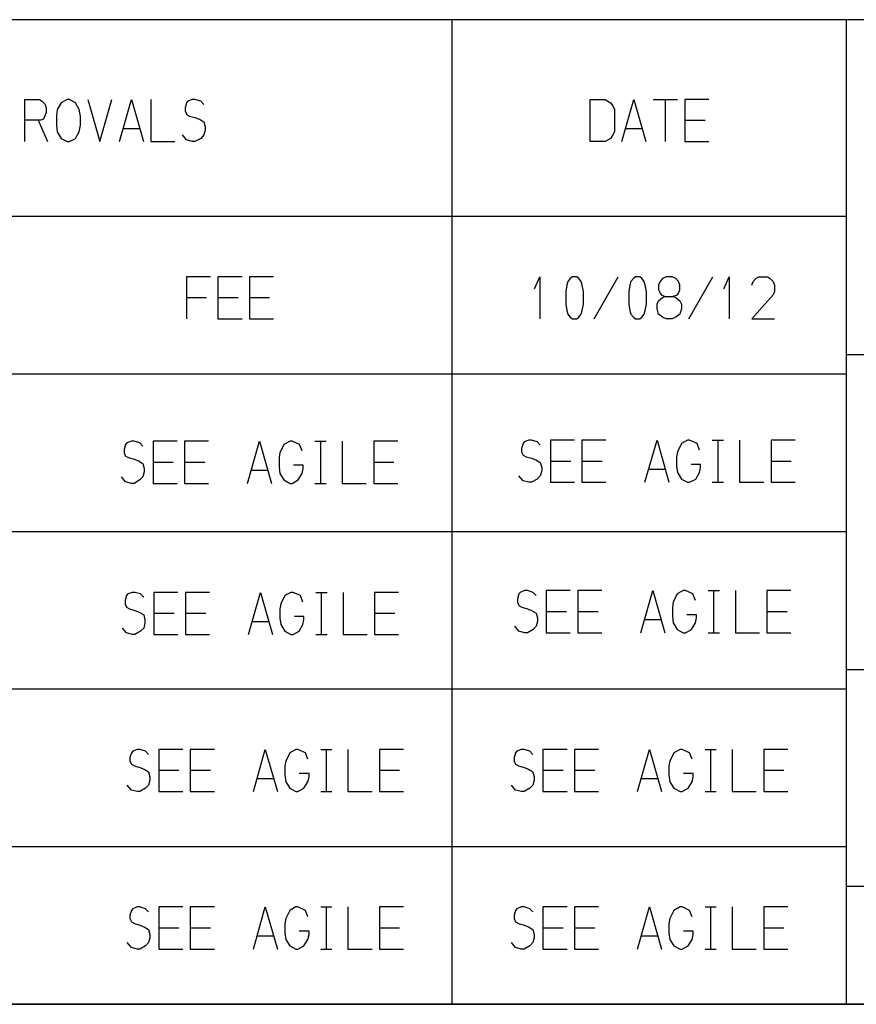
# Model space of a CAD drawing. Extents: x 0 to 1189, y 35 to 806.
# Tile 7 of 18: x 750 to 867, y 62 to 199. Entities that reach past the tile are written whole.
import ezdxf

# ---------------------------------------------------------------- set-up
doc = ezdxf.new("R2010")
doc.units = 0
doc.layers.add('1', color=1, linetype='CONTINUOUS')

msp = doc.modelspace()

# ---------------------------------------------------------------- linework, layer by layer
at = {"layer": '1'}
for p, q in [((1162.45, 199.13), (502.35, 199.13)), ((810.4, 61.63), (810.4, 199.13)), ((865.42, 61.63), (865.42, 199.13)), ((750.73, 182.1), (750.73, 187.98)), ((750.73, 187.98), (752.78, 187.98)), ((752.78, 187.98), (753.13, 187.75)), ((753.13, 187.75), (753.55, 187.3)), ((753.55, 187.3), (753.7, 186.83)), ((755.8, 187.53), (755.25, 186.6)), ((756.65, 187.98), (755.8, 187.53)), ((756.95, 187.98), (756.65, 187.98)), ((757.8, 187.53), (756.95, 187.98)), ((758.33, 186.6), (757.8, 187.53)), ((759.53, 187.98), (761.2, 182.1)), ((761.2, 182.1), (762.88, 187.98)), ((763.93, 182.1), (765.6, 187.98)), ((765.6, 187.98), (767.28, 182.1)), ((768.33, 187.98), (768.33, 182.1)), ((773.3, 187.53), (773.1, 186.83)), ((773.5, 187.75), (773.3, 187.53)), ((774.1, 187.98), (773.5, 187.75)), ((774.48, 187.98), (774.1, 187.98)), ((775.28, 187.75), (774.48, 187.98)), ((775.7, 187.3), (775.28, 187.75)), ((829.65, 182.1), (829.65, 187.98)), ((829.65, 187.98), (831.73, 187.98)), ((831.73, 187.98), (832.48, 187.53)), ((832.48, 187.53), (832.83, 187.08)), ((832.83, 187.08), (833.03, 186.6)), ((834.05, 182.1), (835.75, 187.98)), ((835.75, 187.98), (837.43, 182.1)), ((838.45, 187.98), (841.83, 187.98)), ((840.15, 182.1), (840.15, 187.98)), ((846.23, 187.98), (842.85, 187.98)), ((842.85, 187.98), (842.85, 182.1)), ((753.7, 186.15), (753.33, 185.23)), ((753.7, 186.83), (753.7, 186.15)), ((755.25, 186.6), (755.13, 185.68)), ((755.13, 185.68), (755.13, 184.4)), ((758.48, 185.68), (758.33, 186.6)), ((758.48, 184.4), (758.48, 185.68)), ((773.1, 186.83), (773.1, 186.38)), ((773.1, 186.38), (773.3, 185.93)), ((773.3, 185.93), (773.73, 185.68)), ((773.73, 185.68), (774.48, 185.45)), ((833.03, 186.6), (833.03, 183.48)), ((752.95, 185.08), (750.73, 185.08)), ((752.6, 185.08), (753.9, 182.1)), ((753.33, 185.23), (752.95, 185.08)), ((755.13, 184.4), (755.25, 183.48)), ((758.33, 183.48), (758.48, 184.4)), ((774.48, 185.45), (775.1, 185.23)), ((775.1, 185.23), (775.7, 184.85)), ((775.7, 184.85), (775.9, 184.15)), ((842.85, 185.08), (845.7, 185.08)), ((755.25, 183.48), (755.8, 182.55)), ((757.8, 182.55), (758.33, 183.48)), ((764.43, 183.93), (766.8, 183.93)), ((773.3, 182.33), (772.73, 183.03)), ((775.7, 183.03), (775.28, 182.55)), ((775.9, 183.7), (775.7, 183.03)), ((775.9, 184.15), (775.9, 183.7)), ((832.83, 183.03), (832.48, 182.55)), ((833.03, 183.48), (832.83, 183.03)), ((834.55, 183.93), (836.93, 183.93)), ((755.8, 182.55), (756.65, 182.1)), ((756.65, 182.1), (756.95, 182.1)), ((756.95, 182.1), (757.8, 182.55)), ((768.33, 182.1), (771.68, 182.1)), ((774.1, 182.1), (773.3, 182.33)), ((774.48, 182.1), (774.1, 182.1)), ((775.28, 182.55), (774.48, 182.1)), ((831.73, 182.1), (829.65, 182.1)), ((832.48, 182.55), (831.73, 182.1)), ((842.85, 182.1), (846.23, 182.1)), ((865.42, 171.63), (707.27, 171.63)), ((776.65, 163.23), (773.28, 163.23)), ((773.28, 163.23), (773.28, 157.35)), ((781.05, 163.23), (777.68, 163.23)), ((777.68, 163.23), (777.68, 157.35)), ((785.45, 163.23), (782.08, 163.23)), ((782.08, 163.23), (782.08, 157.35)), ((821.9, 161.55), (822.63, 163.23)), ((822.63, 163.23), (822.63, 157.35)), ((826.53, 162.55), (826.38, 162.08)), ((826.88, 163), (826.53, 162.55)), ((827.18, 163.23), (826.88, 163)), ((827.8, 163.23), (827.18, 163.23)), ((828.08, 163), (827.8, 163.23)), ((828.4, 162.55), (828.08, 163)), ((828.55, 162.08), (828.4, 162.55)), ((830.2, 157.35), (833.58, 163.23)), ((835.33, 162.55), (835.18, 162.08)), ((835.68, 163), (835.33, 162.55)), ((835.98, 163.23), (835.68, 163)), ((836.6, 163.23), (835.98, 163.23)), ((836.88, 163), (836.6, 163.23)), ((837.2, 162.55), (836.88, 163)), ((837.35, 162.08), (837.2, 162.55)), ((839.4, 162.55), (839.2, 162.08)), ((839.73, 163), (839.4, 162.55)), ((840.28, 163.23), (839.73, 163)), ((841.08, 163.23), (840.28, 163.23)), ((841.6, 163), (841.08, 163.23)), ((842, 162.55), (841.6, 163)), ((842.18, 162.08), (842, 162.55)), ((843.4, 157.35), (846.78, 163.23)), ((848.3, 161.55), (849.03, 163.23)), ((849.03, 163.23), (849.03, 157.35)), ((852.23, 162.08), (852.4, 162.55)), ((852.4, 162.55), (852.78, 163)), ((852.78, 163), (853.2, 163.23)), ((853.2, 163.23), (854.4, 163.23)), ((854.4, 163.23), (854.78, 163)), ((854.78, 163), (855.2, 162.55)), ((855.2, 162.55), (855.38, 162.08)), ((826.38, 162.08), (826.23, 161.18)), ((826.23, 161.18), (826.23, 159.4)), ((828.7, 161.18), (828.55, 162.08)), ((828.7, 159.4), (828.7, 161.18)), ((835.18, 162.08), (835.03, 161.18)), ((835.03, 161.18), (835.03, 159.4)), ((837.53, 161.18), (837.35, 162.08)), ((837.53, 159.4), (837.53, 161.18)), ((839.2, 162.08), (839.2, 161.4)), ((839.2, 161.4), (839.4, 160.93)), ((839.4, 160.93), (839.55, 160.7)), ((841.85, 160.7), (842, 160.93)), ((842, 160.93), (842.18, 161.4)), ((842.18, 161.4), (842.18, 162.08)), ((855.38, 161.18), (855.2, 160.7)), ((855.38, 162.08), (855.38, 161.18)), ((773.28, 160.33), (776.1, 160.33)), ((777.68, 160.33), (780.5, 160.33)), ((782.08, 160.33), (784.9, 160.33)), ((839, 159.4), (839.2, 159.88)), ((839.2, 159.88), (839.73, 160.33)), ((839.55, 160.7), (840.13, 160.48)), ((839.73, 160.33), (840.13, 160.48)), ((840.13, 160.48), (841.23, 160.48)), ((841.08, 160.48), (841.85, 160.7)), ((841.23, 160.48), (841.6, 160.33)), ((841.6, 160.33), (842.18, 159.88)), ((842.18, 159.88), (842.38, 159.4)), ((855.2, 160.7), (852.23, 157.35)), ((826.23, 159.4), (826.38, 158.5)), ((826.38, 158.5), (826.53, 158.03)), ((828.4, 158.03), (828.55, 158.5)), ((828.55, 158.5), (828.7, 159.4)), ((835.03, 159.4), (835.18, 158.5)), ((835.18, 158.5), (835.33, 158.03)), ((837.2, 158.03), (837.35, 158.5)), ((837.35, 158.5), (837.53, 159.4)), ((839, 158.73), (839, 159.4)), ((839.2, 158.03), (839, 158.73)), ((842.38, 158.73), (842.18, 158.03)), ((842.38, 159.4), (842.38, 158.73)), ((777.68, 157.35), (781.05, 157.35)), ((782.08, 157.35), (785.45, 157.35)), ((826.53, 158.03), (826.88, 157.58)), ((826.88, 157.58), (827.18, 157.35)), ((827.18, 157.35), (827.8, 157.35)), ((827.8, 157.35), (828.08, 157.58)), ((828.08, 157.58), (828.4, 158.03)), ((835.33, 158.03), (835.68, 157.58)), ((835.68, 157.58), (835.98, 157.35)), ((835.98, 157.35), (836.6, 157.35)), ((836.6, 157.35), (836.88, 157.58)), ((836.88, 157.58), (837.2, 158.03)), ((839.73, 157.58), (839.2, 158.03)), ((840.28, 157.35), (839.73, 157.58)), ((841.08, 157.35), (840.28, 157.35)), ((841.6, 157.58), (841.08, 157.35)), ((842.18, 158.03), (841.6, 157.58)), ((852.23, 157.35), (855.38, 157.35)), ((865.42, 152.38), (1162.45, 152.38)), ((865.42, 149.63), (707.27, 149.63)), ((765.6, 140.28), (764.98, 140.03)), ((765.98, 140.28), (765.6, 140.28)), ((766.78, 140.03), (765.98, 140.28)), ((771.98, 140.28), (768.63, 140.28)), ((768.63, 140.28), (768.63, 134.38)), ((776.38, 140.28), (773.03, 140.28)), ((773.03, 140.28), (773.03, 134.38)), ((781.83, 134.38), (783.5, 140.28)), ((783.5, 140.28), (785.18, 134.38)), ((787.75, 140.28), (786.9, 139.8)), ((788.05, 140.28), (787.75, 140.28)), ((789.08, 139.8), (788.05, 140.28)), ((791.23, 140.28), (792.8, 140.28)), ((792.03, 134.38), (792.03, 140.28)), ((795.03, 140.28), (795.03, 134.38)), ((802.78, 140.28), (799.43, 140.28)), ((799.43, 140.28), (799.43, 134.38)), ((821.08, 140.4), (820.45, 140.18)), ((821.45, 140.4), (821.08, 140.4)), ((822.25, 140.18), (821.45, 140.4)), ((827.45, 140.4), (824.1, 140.4)), ((824.1, 140.4), (824.1, 134.53)), ((831.85, 140.4), (828.5, 140.4)), ((828.5, 140.4), (828.5, 134.53)), ((837.3, 134.53), (838.98, 140.4)), ((838.98, 140.4), (840.65, 134.53)), ((843.23, 140.4), (842.38, 139.95)), ((843.53, 140.4), (843.23, 140.4)), ((844.58, 139.95), (843.53, 140.4)), ((846.7, 140.4), (848.28, 140.4)), ((847.53, 134.53), (847.53, 140.4)), ((850.5, 140.4), (850.5, 134.53)), ((858.28, 140.4), (854.9, 140.4)), ((854.9, 140.4), (854.9, 134.53)), ((764.8, 139.8), (764.6, 139.13)), ((764.6, 139.13), (764.6, 138.65)), ((764.98, 140.03), (764.8, 139.8)), ((767.2, 139.58), (766.78, 140.03)), ((786.9, 139.8), (786.33, 138.65)), ((789.43, 138.9), (789.08, 139.8)), ((820.28, 139.95), (820.08, 139.25)), ((820.08, 139.25), (820.08, 138.8)), ((820.45, 140.18), (820.28, 139.95)), ((822.68, 139.7), (822.25, 140.18)), ((842.38, 139.95), (841.83, 138.8)), ((844.9, 139.03), (844.58, 139.95)), ((764.6, 138.65), (764.8, 138.2)), ((764.8, 138.2), (765.2, 137.98)), ((765.2, 137.98), (765.98, 137.75)), ((765.98, 137.75), (766.58, 137.53)), ((766.58, 137.53), (767.2, 137.13)), ((786.33, 138.65), (786.23, 137.98)), ((786.23, 137.98), (786.23, 136.68)), ((820.08, 138.8), (820.28, 138.33)), ((820.28, 138.33), (820.7, 138.1)), ((820.7, 138.1), (821.45, 137.88)), ((821.45, 137.88), (822.08, 137.65)), ((822.08, 137.65), (822.68, 137.28)), ((824.1, 137.5), (826.93, 137.5)), ((828.5, 137.5), (831.33, 137.5)), ((841.83, 138.8), (841.7, 138.1)), ((841.7, 138.1), (841.7, 136.8)), ((854.9, 137.5), (857.73, 137.5)), ((767.2, 137.13), (767.4, 136.45)), ((767.4, 136.45), (767.4, 135.98)), ((768.63, 137.35), (771.45, 137.35)), ((773.03, 137.35), (775.85, 137.35)), ((782.33, 136.23), (784.68, 136.23)), ((786.23, 136.68), (786.33, 135.75)), ((789.58, 136.9), (788.25, 136.9)), ((789.43, 135.75), (789.58, 136.45)), ((789.58, 136.45), (789.58, 136.9)), ((799.43, 137.35), (802.25, 137.35)), ((822.68, 137.28), (822.88, 136.58)), ((822.88, 136.13), (822.68, 135.43)), ((822.88, 136.58), (822.88, 136.13)), ((837.8, 136.35), (840.18, 136.35)), ((841.7, 136.8), (841.83, 135.9)), ((845.05, 137.03), (843.73, 137.03)), ((844.9, 135.9), (845.05, 136.58)), ((845.05, 136.58), (845.05, 137.03)), ((764.8, 134.6), (764.23, 135.3)), ((766.78, 134.85), (765.98, 134.38)), ((767.2, 135.3), (766.78, 134.85)), ((767.4, 135.98), (767.2, 135.3)), ((786.33, 135.75), (786.9, 134.85)), ((786.9, 134.85), (787.75, 134.38)), ((788.05, 134.38), (788.9, 134.85)), ((788.9, 134.85), (789.43, 135.75)), ((820.28, 134.75), (819.7, 135.43)), ((821.08, 134.53), (820.28, 134.75)), ((822.25, 134.98), (821.45, 134.53)), ((822.68, 135.43), (822.25, 134.98)), ((841.83, 135.9), (842.38, 134.98)), ((842.38, 134.98), (843.23, 134.53)), ((843.53, 134.53), (844.38, 134.98)), ((844.38, 134.98), (844.9, 135.9)), ((765.6, 134.38), (764.8, 134.6)), ((765.98, 134.38), (765.6, 134.38)), ((768.63, 134.38), (771.98, 134.38)), ((773.03, 134.38), (776.38, 134.38)), ((787.75, 134.38), (788.05, 134.38)), ((791.23, 134.38), (792.8, 134.38)), ((795.03, 134.38), (798.38, 134.38)), ((799.43, 134.38), (802.78, 134.38)), ((821.45, 134.53), (821.08, 134.53)), ((824.1, 134.53), (827.45, 134.53)), ((828.5, 134.53), (831.85, 134.53)), ((843.23, 134.53), (843.53, 134.53)), ((846.7, 134.53), (848.28, 134.53)), ((850.5, 134.53), (853.88, 134.53)), ((854.9, 134.53), (858.28, 134.53)), ((865.42, 127.63), (707.27, 127.63)), ((764.93, 118.7), (764.73, 118)), ((765.1, 118.93), (764.93, 118.7)), ((765.73, 119.15), (765.1, 118.93)), ((766.1, 119.15), (765.73, 119.15)), ((766.9, 118.93), (766.1, 119.15)), ((767.33, 118.48), (766.9, 118.93)), ((772.1, 119.15), (768.75, 119.15)), ((768.75, 119.15), (768.75, 113.28)), ((776.5, 119.15), (773.15, 119.15)), ((773.15, 119.15), (773.15, 113.28)), ((781.95, 113.28), (783.63, 119.15)), ((783.63, 119.15), (785.3, 113.28)), ((787.03, 118.7), (786.45, 117.55)), ((787.88, 119.15), (787.03, 118.7)), ((788.18, 119.15), (787.88, 119.15)), ((789.2, 118.7), (788.18, 119.15)), ((789.55, 117.78), (789.2, 118.7)), ((791.35, 119.15), (792.93, 119.15)), ((792.15, 113.28), (792.15, 119.15)), ((795.15, 119.15), (795.15, 113.28)), ((802.9, 119.15), (799.55, 119.15)), ((799.55, 119.15), (799.55, 113.28)), ((819.7, 118.93), (819.5, 118.25)), ((819.5, 118.25), (819.5, 117.78)), ((819.88, 119.15), (819.7, 118.93)), ((820.5, 119.4), (819.88, 119.15)), ((820.88, 119.4), (820.5, 119.4)), ((821.68, 119.15), (820.88, 119.4)), ((822.1, 118.7), (821.68, 119.15)), ((826.88, 119.4), (823.53, 119.4)), ((823.53, 119.4), (823.53, 113.5)), ((831.28, 119.4), (827.93, 119.4)), ((827.93, 119.4), (827.93, 113.5)), ((836.73, 113.5), (838.4, 119.4)), ((838.4, 119.4), (840.08, 113.5)), ((841.8, 118.93), (841.23, 117.78)), ((842.65, 119.4), (841.8, 118.93)), ((842.95, 119.4), (842.65, 119.4)), ((843.98, 118.93), (842.95, 119.4)), ((844.33, 118), (843.98, 118.93)), ((846.13, 119.4), (847.7, 119.4)), ((846.93, 113.5), (846.93, 119.4)), ((849.93, 119.4), (849.93, 113.5)), ((857.68, 119.4), (854.33, 119.4)), ((854.33, 119.4), (854.33, 113.5)), ((764.73, 118), (764.73, 117.55)), ((764.73, 117.55), (764.93, 117.08)), ((764.93, 117.08), (765.33, 116.85)), ((786.45, 117.55), (786.35, 116.85)), ((819.5, 117.78), (819.7, 117.33)), ((819.7, 117.33), (820.1, 117.1)), ((820.1, 117.1), (820.88, 116.88)), ((820.88, 116.88), (821.48, 116.63)), ((841.23, 117.78), (841.13, 117.1)), ((841.13, 117.1), (841.13, 115.8)), ((765.33, 116.85), (766.1, 116.63)), ((766.1, 116.63), (766.7, 116.4)), ((766.7, 116.4), (767.33, 116.03)), ((767.33, 116.03), (767.5, 115.33)), ((768.75, 116.25), (771.58, 116.25)), ((773.15, 116.25), (775.98, 116.25)), ((786.35, 116.85), (786.35, 115.55)), ((786.35, 115.55), (786.45, 114.65)), ((789.7, 115.8), (788.38, 115.8)), ((789.7, 115.33), (789.7, 115.8)), ((799.55, 116.25), (802.38, 116.25)), ((821.48, 116.63), (822.1, 116.25)), ((822.1, 116.25), (822.28, 115.58)), ((822.28, 115.58), (822.28, 115.1)), ((823.53, 116.48), (826.35, 116.48)), ((827.93, 116.48), (830.75, 116.48)), ((841.13, 115.8), (841.23, 114.88)), ((844.48, 116.03), (843.15, 116.03)), ((844.33, 114.88), (844.48, 115.58)), ((844.48, 115.58), (844.48, 116.03)), ((854.33, 116.48), (857.15, 116.48)), ((764.93, 113.5), (764.35, 114.18)), ((767.33, 114.18), (766.9, 113.73)), ((767.5, 114.88), (767.33, 114.18)), ((767.5, 115.33), (767.5, 114.88)), ((782.45, 115.1), (784.8, 115.1)), ((786.45, 114.65), (787.03, 113.73)), ((789.03, 113.73), (789.55, 114.65)), ((789.55, 114.65), (789.7, 115.33)), ((819.7, 113.73), (819.13, 114.43)), ((822.1, 114.43), (821.68, 113.98)), ((822.28, 115.1), (822.1, 114.43)), ((837.23, 115.35), (839.58, 115.35)), ((841.23, 114.88), (841.8, 113.98)), ((843.8, 113.98), (844.33, 114.88)), ((765.73, 113.28), (764.93, 113.5)), ((766.1, 113.28), (765.73, 113.28)), ((766.9, 113.73), (766.1, 113.28)), ((768.75, 113.28), (772.1, 113.28)), ((773.15, 113.28), (776.5, 113.28)), ((787.03, 113.73), (787.88, 113.28)), ((787.88, 113.28), (788.18, 113.28)), ((788.18, 113.28), (789.03, 113.73)), ((791.35, 113.28), (792.93, 113.28)), ((795.15, 113.28), (798.5, 113.28)), ((799.55, 113.28), (802.9, 113.28)), ((820.5, 113.5), (819.7, 113.73)), ((820.88, 113.5), (820.5, 113.5)), ((821.68, 113.98), (820.88, 113.5)), ((823.53, 113.5), (826.88, 113.5)), ((827.93, 113.5), (831.28, 113.5)), ((841.8, 113.98), (842.65, 113.5)), ((842.65, 113.5), (842.95, 113.5)), ((842.95, 113.5), (843.8, 113.98)), ((846.13, 113.5), (847.7, 113.5)), ((849.93, 113.5), (853.28, 113.5)), ((854.33, 113.5), (857.68, 113.5)), ((865.42, 108.38), (1162.45, 108.38)), ((865.42, 105.63), (707.27, 105.63)), ((765.6, 96.75), (765.4, 96.08)), ((765.8, 96.98), (765.6, 96.75)), ((766.4, 97.23), (765.8, 96.98)), ((766.78, 97.23), (766.4, 97.23)), ((767.58, 96.98), (766.78, 97.23)), ((768, 96.53), (767.58, 96.98)), ((772.78, 97.23), (769.43, 97.23)), ((769.43, 97.23), (769.43, 91.33)), ((777.2, 97.23), (773.83, 97.23)), ((773.83, 97.23), (773.83, 91.33)), ((782.63, 91.33), (784.3, 97.23)), ((784.3, 97.23), (786, 91.33)), ((787.73, 96.75), (787.15, 95.6)), ((788.55, 97.23), (787.73, 96.75)), ((788.85, 97.23), (788.55, 97.23)), ((789.9, 96.75), (788.85, 97.23)), ((790.23, 95.85), (789.9, 96.75)), ((792.05, 97.23), (793.6, 97.23)), ((792.85, 91.33), (792.85, 97.23)), ((795.83, 97.23), (795.83, 91.33)), ((803.6, 97.23), (800.23, 97.23)), ((800.23, 97.23), (800.23, 91.33)), ((819.23, 96.75), (819.05, 96.08)), ((819.43, 96.98), (819.23, 96.75)), ((820.03, 97.23), (819.43, 96.98)), ((820.43, 97.23), (820.03, 97.23)), ((821.23, 96.98), (820.43, 97.23)), ((821.65, 96.53), (821.23, 96.98)), ((826.43, 97.23), (823.05, 97.23)), ((823.05, 97.23), (823.05, 91.33)), ((830.83, 97.23), (827.45, 97.23)), ((827.45, 97.23), (827.45, 91.33)), ((836.25, 91.33), (837.95, 97.23)), ((837.95, 97.23), (839.63, 91.33)), ((841.35, 96.75), (840.78, 95.6)), ((842.2, 97.23), (841.35, 96.75)), ((842.5, 97.23), (842.2, 97.23)), ((843.53, 96.75), (842.5, 97.23)), ((843.88, 95.85), (843.53, 96.75)), ((845.68, 97.23), (847.25, 97.23)), ((846.48, 91.33), (846.48, 97.23)), ((849.48, 97.23), (849.48, 91.33)), ((857.23, 97.23), (853.88, 97.23)), ((853.88, 97.23), (853.88, 91.33)), ((765.4, 96.08), (765.4, 95.6)), ((765.4, 95.6), (765.6, 95.15)), ((765.6, 95.15), (766.03, 94.93)), ((766.03, 94.93), (766.78, 94.7)), ((787.15, 95.6), (787.03, 94.93)), ((787.03, 94.93), (787.03, 93.63)), ((819.05, 96.08), (819.05, 95.6)), ((819.05, 95.6), (819.23, 95.15)), ((819.23, 95.15), (819.65, 94.93)), ((819.65, 94.93), (820.43, 94.7)), ((840.78, 95.6), (840.65, 94.93)), ((840.65, 94.93), (840.65, 93.63)), ((766.78, 94.7), (767.4, 94.48)), ((767.4, 94.48), (768, 94.08)), ((768, 94.08), (768.2, 93.4)), ((769.43, 94.33), (772.25, 94.33)), ((773.83, 94.33), (776.65, 94.33)), ((787.03, 93.63), (787.15, 92.7)), ((790.4, 93.85), (789.05, 93.85)), ((790.4, 93.4), (790.4, 93.85)), ((800.23, 94.33), (803.05, 94.33)), ((820.43, 94.7), (821.03, 94.48)), ((821.03, 94.48), (821.65, 94.08)), ((821.65, 94.08), (821.83, 93.4)), ((823.05, 94.33), (825.88, 94.33)), ((827.45, 94.33), (830.28, 94.33)), ((840.65, 93.63), (840.78, 92.7)), ((844.03, 93.85), (842.68, 93.85)), ((844.03, 93.4), (844.03, 93.85)), ((853.88, 94.33), (856.7, 94.33)), ((765.6, 91.55), (765.03, 92.25)), ((768, 92.25), (767.58, 91.8)), ((768.2, 92.95), (768, 92.25)), ((768.2, 93.4), (768.2, 92.95)), ((783.13, 93.18), (785.5, 93.18)), ((787.15, 92.7), (787.73, 91.8)), ((789.7, 91.8), (790.23, 92.7)), ((790.23, 92.7), (790.4, 93.4)), ((819.23, 91.55), (818.65, 92.25)), ((821.65, 92.25), (821.23, 91.8)), ((821.83, 92.95), (821.65, 92.25)), ((821.83, 93.4), (821.83, 92.95)), ((836.75, 93.18), (839.13, 93.18)), ((840.78, 92.7), (841.35, 91.8)), ((843.33, 91.8), (843.88, 92.7)), ((843.88, 92.7), (844.03, 93.4)), ((766.4, 91.33), (765.6, 91.55)), ((766.78, 91.33), (766.4, 91.33)), ((767.58, 91.8), (766.78, 91.33)), ((769.43, 91.33), (772.78, 91.33)), ((773.83, 91.33), (777.2, 91.33)), ((787.73, 91.8), (788.55, 91.33)), ((788.55, 91.33), (788.85, 91.33)), ((788.85, 91.33), (789.7, 91.8)), ((792.05, 91.33), (793.6, 91.33)), ((795.83, 91.33), (799.2, 91.33)), ((800.23, 91.33), (803.6, 91.33)), ((820.03, 91.33), (819.23, 91.55)), ((820.43, 91.33), (820.03, 91.33)), ((821.23, 91.8), (820.43, 91.33)), ((823.05, 91.33), (826.43, 91.33)), ((827.45, 91.33), (830.83, 91.33)), ((841.35, 91.8), (842.2, 91.33)), ((842.2, 91.33), (842.5, 91.33)), ((842.5, 91.33), (843.33, 91.8)), ((845.68, 91.33), (847.25, 91.33)), ((849.48, 91.33), (852.83, 91.33)), ((853.88, 91.33), (857.23, 91.33)), ((865.42, 83.63), (707.27, 83.63)), ((865.42, 78.13), (1162.45, 78.13)), ((765.6, 74.75), (765.4, 74.08)), ((765.8, 74.98), (765.6, 74.75)), ((766.4, 75.23), (765.8, 74.98)), ((766.78, 75.23), (766.4, 75.23)), ((767.58, 74.98), (766.78, 75.23)), ((768, 74.53), (767.58, 74.98)), ((772.78, 75.23), (769.43, 75.23)), ((769.43, 75.23), (769.43, 69.33)), ((777.2, 75.23), (773.83, 75.23)), ((773.83, 75.23), (773.83, 69.33)), ((782.63, 69.33), (784.3, 75.23)), ((784.3, 75.23), (786, 69.33)), ((787.73, 74.75), (787.15, 73.6)), ((788.55, 75.23), (787.73, 74.75)), ((788.85, 75.23), (788.55, 75.23)), ((789.9, 74.75), (788.85, 75.23)), ((790.23, 73.85), (789.9, 74.75)), ((792.05, 75.23), (793.6, 75.23)), ((792.85, 69.33), (792.85, 75.23)), ((795.83, 75.23), (795.83, 69.33)), ((803.6, 75.23), (800.23, 75.23)), ((800.23, 75.23), (800.23, 69.33)), ((819.23, 74.75), (819.05, 74.08)), ((819.43, 74.98), (819.23, 74.75)), ((820.03, 75.23), (819.43, 74.98)), ((820.43, 75.23), (820.03, 75.23)), ((821.23, 74.98), (820.43, 75.23)), ((821.65, 74.53), (821.23, 74.98)), ((826.43, 75.23), (823.05, 75.23)), ((823.05, 75.23), (823.05, 69.33)), ((830.83, 75.23), (827.45, 75.23)), ((827.45, 75.23), (827.45, 69.33)), ((836.25, 69.33), (837.95, 75.23)), ((837.95, 75.23), (839.63, 69.33)), ((841.35, 74.75), (840.78, 73.6)), ((842.2, 75.23), (841.35, 74.75)), ((842.5, 75.23), (842.2, 75.23)), ((843.53, 74.75), (842.5, 75.23)), ((843.88, 73.85), (843.53, 74.75)), ((845.68, 75.23), (847.25, 75.23)), ((846.48, 69.33), (846.48, 75.23)), ((849.48, 75.23), (849.48, 69.33)), ((857.23, 75.23), (853.88, 75.23)), ((853.88, 75.23), (853.88, 69.33)), ((765.4, 74.08), (765.4, 73.6)), ((765.4, 73.6), (765.6, 73.15)), ((765.6, 73.15), (766.03, 72.93)), ((766.03, 72.93), (766.78, 72.7)), ((787.15, 73.6), (787.03, 72.93)), ((787.03, 72.93), (787.03, 71.63)), ((819.05, 74.08), (819.05, 73.6)), ((819.05, 73.6), (819.23, 73.15)), ((819.23, 73.15), (819.65, 72.93)), ((819.65, 72.93), (820.43, 72.7)), ((840.78, 73.6), (840.65, 72.93)), ((840.65, 72.93), (840.65, 71.63)), ((766.78, 72.7), (767.4, 72.45)), ((767.4, 72.45), (768, 72.08)), ((768, 72.08), (768.2, 71.4)), ((769.43, 72.3), (772.25, 72.3)), ((773.83, 72.3), (776.65, 72.3)), ((787.03, 71.63), (787.15, 70.7)), ((790.4, 71.85), (789.05, 71.85)), ((790.4, 71.4), (790.4, 71.85)), ((800.23, 72.3), (803.05, 72.3)), ((820.43, 72.7), (821.03, 72.45)), ((821.03, 72.45), (821.65, 72.08)), ((821.65, 72.08), (821.83, 71.4)), ((823.05, 72.3), (825.88, 72.3)), ((827.45, 72.3), (830.28, 72.3)), ((840.65, 71.63), (840.78, 70.7)), ((844.03, 71.85), (842.68, 71.85)), ((844.03, 71.4), (844.03, 71.85)), ((853.88, 72.3), (856.7, 72.3)), ((765.6, 69.55), (765.03, 70.25)), ((768, 70.25), (767.58, 69.8)), ((768.2, 70.93), (768, 70.25)), ((768.2, 71.4), (768.2, 70.93)), ((783.13, 71.18), (785.5, 71.18)), ((787.15, 70.7), (787.73, 69.8)), ((789.7, 69.8), (790.23, 70.7)), ((790.23, 70.7), (790.4, 71.4)), ((819.23, 69.55), (818.65, 70.25)), ((821.65, 70.25), (821.23, 69.8)), ((821.83, 70.93), (821.65, 70.25)), ((821.83, 71.4), (821.83, 70.93)), ((836.75, 71.18), (839.13, 71.18)), ((840.78, 70.7), (841.35, 69.8)), ((843.33, 69.8), (843.88, 70.7)), ((843.88, 70.7), (844.03, 71.4)), ((766.4, 69.33), (765.6, 69.55)), ((766.78, 69.33), (766.4, 69.33)), ((767.58, 69.8), (766.78, 69.33)), ((769.43, 69.33), (772.78, 69.33)), ((773.83, 69.33), (777.2, 69.33)), ((787.73, 69.8), (788.55, 69.33)), ((788.55, 69.33), (788.85, 69.33)), ((788.85, 69.33), (789.7, 69.8)), ((792.05, 69.33), (793.6, 69.33)), ((795.83, 69.33), (799.2, 69.33)), ((800.23, 69.33), (803.6, 69.33)), ((820.03, 69.33), (819.23, 69.55)), ((820.43, 69.33), (820.03, 69.33)), ((821.23, 69.8), (820.43, 69.33)), ((823.05, 69.33), (826.43, 69.33)), ((827.45, 69.33), (830.83, 69.33)), ((841.35, 69.8), (842.2, 69.33)), ((842.2, 69.33), (842.5, 69.33)), ((842.5, 69.33), (843.33, 69.8)), ((845.68, 69.33), (847.25, 69.33)), ((849.48, 69.33), (852.83, 69.33)), ((853.88, 69.33), (857.23, 69.33)), ((1162.45, 61.63), (26.55, 61.63)), ((502.35, 61.63), (1162.45, 61.63))]:
    msp.add_line(p, q, dxfattribs=at)

doc.saveas('drawing.dxf')
